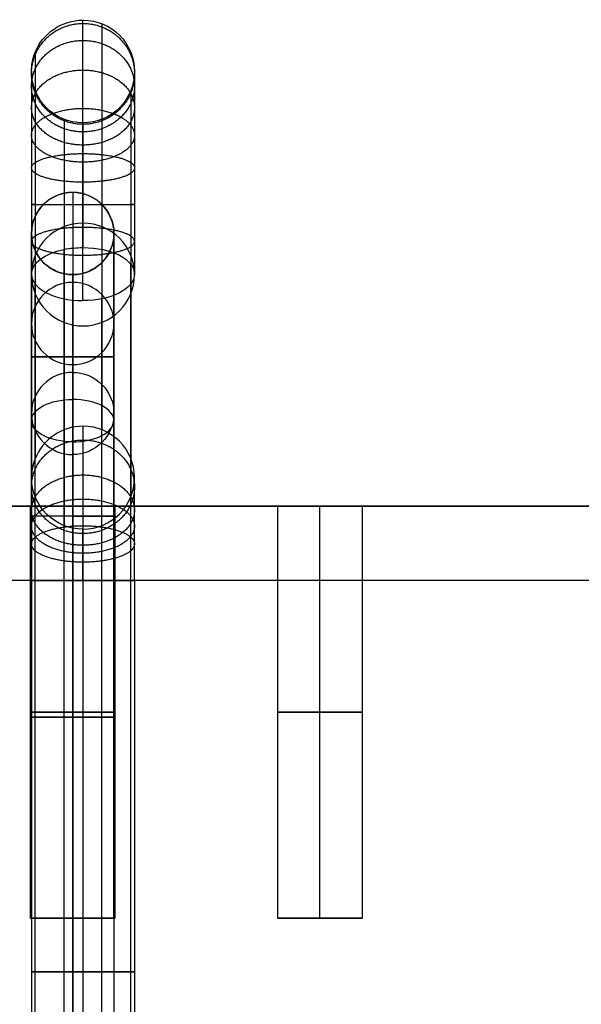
# Model space of a CAD drawing. Header units: millimetres. Extents: x -417 to 417, y -220 to 218.
# Tile 8 of 21: x -393 to -365, y 170 to 218. Entities that reach past the tile are written whole.
import ezdxf

# ---------------------------------------------------------------- set-up
doc = ezdxf.new("R2010")
doc.units = ezdxf.units.MM
doc.layers.add('Défaut', color=7, linetype='Continuous', true_color=0x000000)

msp = doc.modelspace()

# ---------------------------------------------------------------- linework, layer by layer
at = {"layer": 'Défaut'}
for p, q in [((-388.58, 217.41, 551.696), (-388.58, 197.695, 262.502)), ((-391.824, 216.009, 551.792), (-391.824, 196.294, 262.597)), ((-387.176, 214.173, 551.917), (-387.176, 194.458, 262.723)), ((-390.42, 212.772, 552.012), (-390.42, 193.057, 262.818)), ((-392, 198.492, 777.661), (-392, 207.224, 928.649)), ((-392, 198.492, 972.661), (-392, 207.224, 1123.649)), ((-388, 198.492, 777.661), (-388, 207.224, 928.649)), ((-388, 198.492, 972.661), (-388, 207.224, 1123.649)), ((-390.42, -213.484, 303.55), (-390.42, 206.456, 555.876)), ((-387.176, -214.208, 304.754), (-387.176, 205.733, 557.079)), ((-391.824, -215.156, 306.331), (-391.824, 204.785, 558.657)), ((-388.58, -215.879, 307.535), (-388.58, 204.061, 559.86)), ((-392, 198.144, 934.139), (-392, -8.075, 810.236)), ((-392, 198.144, 1129.139), (-392, -8.075, 1005.236)), ((-388, 198.144, 934.139), (-388, -8.075, 810.236)), ((-388, 198.144, 1129.139), (-388, -8.075, 1005.236)), ((-390, 197.114, 935.853), (-390, -9.105, 811.95)), ((-390, 197.114, 1130.853), (-390, -9.105, 1006.95)), ((-392.05, 194, 773), (-400, 194, 773)), ((-392.05, 194, 968), (-400, 194, 968)), ((-390, 174, 770.95), (-390, 194, 770.95)), ((-390, 174, 775.05), (-390, 194, 775.05)), ((-390, 174, 965.95), (-390, 194, 965.95)), ((-390, 174, 970.05), (-390, 194, 970.05)), ((-380.05, 194, 773), (-387.95, 194, 773)), ((-380.05, 194, 968), (-387.95, 194, 968)), ((-378, 174, 770.95), (-378, 194, 770.95)), ((-378, 174, 775.05), (-378, 194, 775.05)), ((-378, 174, 965.95), (-378, 194, 965.95)), ((-378, 174, 970.05), (-378, 194, 970.05)), ((375.95, 194, 773), (-375.95, 194, 773)), ((375.95, 194, 968), (-375.95, 194, 968)), ((-390, 174, 774.95), (-390, 193.5, 774.95)), ((-390, 174, 770.95), (-390, 193.5, 770.95)), ((-390, 174, 969.95), (-390, 193.5, 969.95)), ((-390, 174, 965.95), (-390, 193.5, 965.95)), ((-392, 190.388, 258), (-392, 152.394, 258)), ((-389.5, 190.388, 260.5), (-389.5, 152.394, 260.5)), ((-389.5, 190.388, 255.5), (-389.5, 152.394, 255.5)), ((-387, 190.388, 258), (-387, 152.394, 258)), ((-387.95, 174, 773), (-392.05, 174, 773)), ((-387.95, 174, 968), (-392.05, 174, 968)), ((-388, 174, 772.95), (-392, 174, 772.95)), ((-388, 174, 967.95), (-392, 174, 967.95)), ((-390, 174, 770.95), (-390, 174, 774.95)), ((-390, 174, 775.05), (-390, 174, 770.95)), ((-390, 174, 965.95), (-390, 174, 969.95)), ((-390, 174, 970.05), (-390, 174, 965.95)), ((-375.95, 174, 773), (-380.05, 174, 773)), ((-375.95, 174, 968), (-380.05, 174, 968)), ((-378, 174, 775.05), (-378, 174, 770.95)), ((-378, 174, 970.05), (-378, 174, 965.95))]:
    msp.add_line(p, q, dxfattribs=at)
at = {"layer": 'Défaut', "extrusion": (0, -0.068015, -0.997684)}
msp.add_circle((-389.5, -177.059, -420.273), 2.5, dxfattribs=at)
at = {"layer": 'Défaut', "extrusion": (0, -1, 0)}
msp.add_circle((-389.5, 258, -171.391), 2.5, dxfattribs=at)
at = {"layer": 'Défaut', "extrusion": (3.93742e-14, -0.068015, -0.997684)}
msp.add_arc((-389.5, -177.059, -565.206), 2.5, 201.6, 270, dxfattribs=at)
at = {"layer": 'Défaut', "extrusion": (7.33676e-14, -0.068015, -0.997684)}
msp.add_arc((-389.5, -177.059, -565.206), 2.5, 270, 0, dxfattribs=at)
at = {"layer": 'Défaut', "extrusion": (-3.21809e-13, -0.068015, -0.997684)}
msp.add_arc((-389.5, -177.059, -565.206), 2.5, 180, 201.6, dxfattribs=at)
at = {"layer": 'Défaut', "extrusion": (8.48403e-14, -0.068015, -0.997684)}
msp.add_arc((-389.5, -177.059, -565.206), 2.5, 90, 180, dxfattribs=at)
at = {"layer": 'Défaut', "extrusion": (2.76116e-14, -0.068015, -0.997684)}
msp.add_arc((-389.5, -177.059, -565.206), 2.5, 360, 90, dxfattribs=at)
at = {"layer": 'Défaut', "extrusion": (0, 0, -1)}
for centre, start, end in [((390, 207.234, -928.995), 270, 90), ((390, 207.234, -1123.995), 270, 90), ((390, 207.234, -928.995), 90, 270), ((390, 207.234, -1123.995), 90, 270)]:
    msp.add_arc(centre, 2, start, end, dxfattribs=at)
at = {"layer": 'Défaut', "extrusion": (0, 0.057738, 0.998332)}
for centre, start, end in [((390, -153.26, 939.065), 270, 90), ((390, -142.001, 1133.739), 270, 90), ((390, -153.26, 939.065), 90, 270), ((390, -142.001, 1133.739), 90, 270), ((390, -153.26, 863.445), 270, 90), ((390, -142.001, 1058.119), 270, 90), ((390, -153.26, 863.445), 90, 270), ((390, -142.001, 1058.119), 90, 270), ((390, -153.26, 787.825), 270, 90), ((390, -142.001, 982.499), 270, 90)]:
    msp.add_arc(centre, 2, start, end, dxfattribs=at)
at = {"layer": 'Défaut', "extrusion": (1, 0, 0)}
for centre, radius, start, end in [((201.234, 928.995, -390), 8, 0, 120.9987), ((201.234, 928.995, -390), 8, 356.69, 0), ((201.234, 1123.995, -390), 8, 0, 120.9987), ((201.234, 1123.995, -390), 8, 356.69, 360), ((201.234, 928.995, -392), 6, 356.69, 0), ((201.234, 928.995, -392), 6, 0, 120.9987), ((201.234, 1123.995, -392), 6, 356.69, 0), ((201.234, 1123.995, -392), 6, 0, 120.9987), ((201.234, 928.995, -388), 6, 0, 120.9987), ((201.234, 928.995, -388), 6, 356.69, 0), ((201.234, 1123.995, -388), 6, 0, 120.9987), ((201.234, 1123.995, -388), 6, 356.69, 0), ((193.5, 777.95, -390), 7, 270, 356.69), ((193.5, 972.95, -390), 7, 270, 356.69), ((193.5, 777.95, -392), 5, 270, 356.69), ((193.5, 972.95, -392), 5, 270, 356.69), ((193.5, 777.95, -388), 5, 270, 356.69), ((193.5, 972.95, -388), 5, 270, 356.69), ((193.5, 777.95, -390), 3, 270, 356.69), ((193.5, 972.95, -390), 3, 270, 356.69)]:
    msp.add_arc(centre, radius, start, end, dxfattribs=at)
at = {"layer": 'Défaut', "extrusion": (6.90211e-13, -0.857167, -0.515038)}
msp.add_arc((-389.5, 372.47, -463.264), 2.5, 248.4, 270, dxfattribs=at)
at = {"layer": 'Défaut', "extrusion": (5.02261e-13, -0.857167, -0.515038)}
msp.add_arc((-389.5, 372.47, -463.264), 2.5, 270, 0, dxfattribs=at)
at = {"layer": 'Défaut', "extrusion": (7.0538e-13, -0.857167, -0.515038)}
msp.add_arc((-389.5, 372.47, -463.264), 2.5, 180, 248.4, dxfattribs=at)
at = {"layer": 'Défaut', "extrusion": (-8.28551e-13, 0.857167, 0.515038)}
msp.add_arc((389.5, 372.47, 463.264), 2.5, 0, 90, dxfattribs=at)
at = {"layer": 'Défaut', "extrusion": (-1, 0, 0)}
for centre, radius, start, end in [((-201.234, 928.995, 390), 4, 59.0013, 180), ((-201.234, 928.995, 390), 4, 180, 183.31), ((-201.234, 1123.995, 390), 4, 59.0013, 180), ((-201.234, 1123.995, 390), 4, 180, 183.31), ((-193.5, 777.95, 390), 3, 183.31, 270), ((-193.5, 972.95, 390), 3, 183.31, 270)]:
    msp.add_arc(centre, radius, start, end, dxfattribs=at)
at = {"layer": 'Défaut', "extrusion": (3.25275e-13, -0.857167, -0.515038)}
msp.add_arc((-389.5, 372.47, -463.264), 2.5, 0, 90, dxfattribs=at)
at = {"layer": 'Défaut', "extrusion": (0, 1, 0)}
for centre, radius, start, end in [((390, 934.995, 201.234), 2, 270, 90), ((390, 1129.995, 201.234), 2, 270, 90), ((390, 934.995, 201.234), 2, 90, 270), ((390, 1129.995, 201.234), 2, 90, 270), ((390, 772.95, 193.5), 2, 270, 0), ((390, 967.95, 193.5), 2, 270, 0), ((390, 772.95, 193.5), 2, 180, 270), ((390, 772.95, 193.5), 2, 90, 180), ((390, 967.95, 193.5), 2, 180, 270), ((390, 967.95, 193.5), 2, 90, 180), ((390, 773, 184), 2.05, 180, 0), ((390, 773, 184), 2.05, 0, 180), ((390, 968, 184), 2.05, 180, 0), ((390, 968, 184), 2.05, 0, 180), ((390, 772.95, 183.75), 2, 0, 180), ((390, 772.95, 183.75), 2, 180, 0), ((390, 967.95, 183.75), 2, 0, 180), ((390, 967.95, 183.75), 2, 180, 0), ((378, 773, 184), 2.05, 180, 0), ((378, 773, 184), 2.05, 0, 180), ((378, 968, 184), 2.05, 180, 0), ((378, 968, 184), 2.05, 0, 180), ((390, 772.95, 174), 2, 0, 180), ((390, 772.95, 174), 2, 180, 0), ((390, 967.95, 174), 2, 0, 180), ((390, 967.95, 174), 2, 180, 0)]:
    msp.add_arc(centre, radius, start, end, dxfattribs=at)
at = {"layer": 'Défaut', "extrusion": (0, -0.057738, -0.998332)}
for centre in [(-390, -153.26, -787.825), (-390, -142.001, -982.499)]:
    msp.add_arc(centre, 2, 270, 90, dxfattribs=at)
at = {"layer": 'Défaut', "extrusion": (0, -0.857179, -0.515019)}
for centre in [(-390, 698.676, -650.944), (-390, 865.826, -751.373)]:
    msp.add_arc(centre, 2, 90, 270, dxfattribs=at)
at = {"layer": 'Défaut', "extrusion": (0, 0.857179, 0.515019)}
for centre in [(390, 698.676, 650.944), (390, 865.826, 751.373)]:
    msp.add_arc(centre, 2, 90, 270, dxfattribs=at)
at = {"layer": 'Défaut', "extrusion": (-4.31599e-14, 0.068015, 0.997684)}
msp.add_arc((389.5, -177.059, 275.34), 2.5, 270, 338.4, dxfattribs=at)
at = {"layer": 'Défaut', "extrusion": (-4.54203e-14, 0.068015, 0.997684)}
msp.add_arc((389.5, -177.059, 275.34), 2.5, 180, 270, dxfattribs=at)
at = {"layer": 'Défaut', "extrusion": (-4.36986e-14, 0.068015, 0.997684)}
msp.add_arc((389.5, -177.059, 275.34), 2.5, 338.4, 360, dxfattribs=at)
at = {"layer": 'Défaut', "extrusion": (4.45907e-14, -0.068015, -0.997684)}
msp.add_arc((-389.5, -177.059, -275.34), 2.5, 90, 180, dxfattribs=at)
at = {"layer": 'Défaut', "extrusion": (-4.45284e-14, 0.068015, 0.997684)}
msp.add_arc((389.5, -177.059, 275.34), 2.5, 90, 180, dxfattribs=at)
at = {"layer": 'Défaut', "extrusion": (0, -1, 0)}
for centre, radius, start, end in [((-390, 772.95, -193.5), 2, 90, 180), ((-390, 967.95, -193.5), 2, 90, 180), ((-389.5, 258, -190.388), 2.5, 90, 270), ((-389.5, 258, -190.388), 2.5, 0, 90), ((-389.5, 258, -190.388), 2.5, 270, 0)]:
    msp.add_arc(centre, radius, start, end, dxfattribs=at)
at = {"layer": 'Défaut'}
for points, knots in [([(-389.5, 203.971, 560.011), (-389.5, 204.658, 560.424), (-389.5, 206.173, 561.078), (-389.5, 208.642, 561.413), (-389.5, 211.109, 561.058), (-389.5, 213.358, 560.066), (-389.5, 215.266, 558.515), (-389.5, 216.705, 556.481), (-389.5, 217.532, 554.13), (-389.5, 217.64, 552.484), (-389.5, 217.585, 551.684)], [-14.169444, -14.169444, -14.169444, -14.169444, -12.43176, -10.627083, -8.822406, -7.084722, -5.347038, -3.542361, -1.737684, 0, 0, 0, 0]), ([(-392, 215.091, 551.854), (-392, 215.131, 552.432), (-392, 215.053, 553.621), (-392, 214.456, 555.319), (-392, 213.416, 556.788), (-392, 212.038, 557.908), (-392, 210.413, 558.624), (-392, 208.632, 558.88), (-392, 206.849, 558.638), (-392, 205.755, 558.166), (-392, 205.259, 557.868)], [0, 0, 0, 0, 1.737684, 3.542361, 5.347038, 7.084722, 8.822406, 10.627083, 12.43176, 14.169444, 14.169444, 14.169444, 14.169444]), ([(-387, 215.091, 551.854), (-387, 215.131, 552.432), (-387, 215.053, 553.621), (-387, 214.456, 555.319), (-387, 213.416, 556.788), (-387, 212.038, 557.908), (-387, 210.413, 558.624), (-387, 208.632, 558.88), (-387, 206.849, 558.638), (-387, 205.755, 558.166), (-387, 205.259, 557.868)], [0, 0, 0, 0, 1.737684, 3.542361, 5.347038, 7.084722, 8.822406, 10.627083, 12.43176, 14.169444, 14.169444, 14.169444, 14.169444]), ([(-389.5, 212.597, 552.024), (-389.5, 212.621, 552.38), (-389.5, 212.573, 553.112), (-389.5, 212.206, 554.156), (-389.5, 211.566, 555.06), (-389.5, 210.718, 555.75), (-389.5, 209.718, 556.191), (-389.5, 208.622, 556.348), (-389.5, 207.525, 556.199), (-389.5, 206.852, 555.909), (-389.5, 206.546, 555.725)], [0, 0, 0, 0, 1.737684, 3.542361, 5.347038, 7.084722, 8.822406, 10.627083, 12.43176, 14.169444, 14.169444, 14.169444, 14.169444]), ([(-389.5, 197.87, 262.49), (-389.5, 197.809, 261.587), (-389.5, 197.338, 259.737), (-389.5, 195.926, 257.778), (-389.5, 194.371, 256.59), (-389.5, 192.679, 255.754), (-389.5, 191.292, 255.499), (-389.5, 190.388, 255.5)], [-7.513632, -7.513632, -7.513632, -7.513632, -5.703901, -3.756816, -2.773958, -1.80973, 0, 0, 0, 0]), ([(-392, 190.388, 258), (-392, 190.991, 258), (-392, 191.915, 258.169), (-392, 193.043, 258.726), (-392, 194.08, 259.518), (-392, 195.021, 260.824), (-392, 195.335, 262.058), (-392, 195.376, 262.66)], [0, 0, 0, 0, 1.80973, 2.773958, 3.756816, 5.703901, 7.513632, 7.513632, 7.513632, 7.513632]), ([(-387, 190.388, 258), (-387, 190.991, 258), (-387, 191.915, 258.169), (-387, 193.043, 258.726), (-387, 194.08, 259.518), (-387, 195.021, 260.824), (-387, 195.335, 262.058), (-387, 195.376, 262.66)], [0, 0, 0, 0, 1.80973, 2.773958, 3.756816, 5.703901, 7.513632, 7.513632, 7.513632, 7.513632]), ([(-389.5, 190.388, 260.5), (-389.5, 190.689, 260.5), (-389.5, 191.151, 260.585), (-389.5, 191.715, 260.863), (-389.5, 192.234, 261.259), (-389.5, 192.704, 261.912), (-389.5, 192.861, 262.529), (-389.5, 192.882, 262.83)], [0, 0, 0, 0, 1.80973, 2.773958, 3.756816, 5.703901, 7.513632, 7.513632, 7.513632, 7.513632])]:
    msp.add_open_spline(points, degree=3, knots=knots, dxfattribs=at)
for points, weights, knots in [([(-389.5, 212.527, 553.088), (-392, 212.527, 553.088), (-392, 214.978, 553.583), (-392, 217.428, 554.078), (-389.5, 217.428, 554.078)], [1, 0.707106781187, 1, 0.707106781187, 1], [7.853982, 7.853982, 7.853982, 11.780972, 11.780972, 15.707963, 15.707963, 15.707963]), ([(-389.5, 217.428, 554.078), (-387, 217.428, 554.078), (-387, 214.978, 553.583), (-387, 212.527, 553.088), (-389.5, 212.527, 553.088)], [1, 0.707106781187, 1, 0.707106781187, 1], [0, 0, 0, 3.926991, 3.926991, 7.853982, 7.853982, 7.853982]), ([(-389.5, 212.16, 554.133), (-392, 212.16, 554.133), (-392, 214.381, 555.28), (-392, 216.602, 556.428), (-389.5, 216.602, 556.428)], [1, 0.707106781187, 1, 0.707106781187, 1], [7.853982, 7.853982, 7.853982, 11.780972, 11.780972, 15.707963, 15.707963, 15.707963]), ([(-389.5, 216.602, 556.428), (-387, 216.602, 556.428), (-387, 214.381, 555.28), (-387, 212.16, 554.133), (-389.5, 212.16, 554.133)], [1, 0.707106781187, 1, 0.707106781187, 1], [0, 0, 0, 3.926991, 3.926991, 7.853982, 7.853982, 7.853982]), ([(-389.5, 211.521, 555.036), (-392, 211.521, 555.036), (-392, 213.342, 556.749), (-392, 215.164, 558.461), (-389.5, 215.164, 558.461)], [1, 0.707106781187, 1, 0.707106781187, 1], [7.853982, 7.853982, 7.853982, 11.780972, 11.780972, 15.707963, 15.707963, 15.707963]), ([(-389.5, 215.164, 558.461), (-387, 215.164, 558.461), (-387, 213.342, 556.749), (-387, 211.521, 555.036), (-389.5, 211.521, 555.036)], [1, 0.707106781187, 1, 0.707106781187, 1], [0, 0, 0, 3.926991, 3.926991, 7.853982, 7.853982, 7.853982]), ([(-389.5, 210.693, 555.709), (-392, 210.693, 555.709), (-392, 211.998, 557.842), (-392, 213.302, 559.974), (-389.5, 213.302, 559.974)], [1, 0.707106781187, 1, 0.707106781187, 1], [7.853982, 7.853982, 7.853982, 11.780972, 11.780972, 15.707963, 15.707963, 15.707963]), ([(-389.5, 213.302, 559.974), (-387, 213.302, 559.974), (-387, 211.998, 557.842), (-387, 210.693, 555.709), (-389.5, 210.693, 555.709)], [1, 0.707106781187, 1, 0.707106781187, 1], [0, 0, 0, 3.926991, 3.926991, 7.853982, 7.853982, 7.853982]), ([(-389.5, 209.718, 556.139), (-392, 209.718, 556.139), (-392, 210.412, 558.54), (-392, 211.107, 560.942), (-389.5, 211.107, 560.942)], [1, 0.707106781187, 1, 0.707106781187, 1], [7.853982, 7.853982, 7.853982, 11.780972, 11.780972, 15.707963, 15.707963, 15.707963]), ([(-389.5, 211.107, 560.942), (-387, 211.107, 560.942), (-387, 210.412, 558.54), (-387, 209.718, 556.139), (-389.5, 209.718, 556.139)], [1, 0.707106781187, 1, 0.707106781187, 1], [0, 0, 0, 3.926991, 3.926991, 7.853982, 7.853982, 7.853982]), ([(-389.5, 208.622, 556.296), (-392, 208.622, 556.296), (-392, 208.632, 558.796), (-392, 208.642, 561.296), (-389.5, 208.642, 561.296)], [1, 0.707106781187, 1, 0.707106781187, 1], [7.853982, 7.853982, 7.853982, 11.780972, 11.780972, 15.707963, 15.707963, 15.707963]), ([(-389.5, 208.642, 561.296), (-387, 208.642, 561.296), (-387, 208.632, 558.796), (-387, 208.622, 556.296), (-389.5, 208.622, 556.296)], [1, 0.707106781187, 1, 0.707106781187, 1], [0, 0, 0, 3.926991, 3.926991, 7.853982, 7.853982, 7.853982]), ([(-389.5, 207.525, 556.148), (-392, 207.525, 556.148), (-392, 206.849, 558.554), (-392, 206.174, 560.961), (-389.5, 206.174, 560.961)], [1, 0.707106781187, 1, 0.707106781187, 1], [7.853982, 7.853982, 7.853982, 11.780972, 11.780972, 15.707963, 15.707963, 15.707963]), ([(-389.5, 206.174, 560.961), (-387, 206.174, 560.961), (-387, 206.849, 558.554), (-387, 207.525, 556.148), (-389.5, 207.525, 556.148)], [1, 0.707106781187, 1, 0.707106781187, 1], [0, 0, 0, 3.926991, 3.926991, 7.853982, 7.853982, 7.853982]), ([(-389.5, 192.66, 261.958), (-392, 192.66, 261.958), (-392, 194.932, 260.916), (-392, 197.205, 259.873), (-389.5, 197.205, 259.873)], [1, 0.707106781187, 1, 0.707106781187, 1], [7.853982, 7.853982, 7.853982, 11.780972, 11.780972, 15.707963, 15.707963, 15.707963]), ([(-389.5, 197.205, 259.873), (-387, 197.205, 259.873), (-387, 194.932, 260.916), (-387, 192.66, 261.958), (-389.5, 192.66, 261.958)], [1, 0.707106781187, 1, 0.707106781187, 1], [0, 0, 0, 3.926991, 3.926991, 7.853982, 7.853982, 7.853982]), ([(-389.5, 192.094, 261.173), (-392, 192.094, 261.173), (-392, 193.801, 259.346), (-392, 195.508, 257.519), (-389.5, 195.508, 257.519)], [1, 0.707106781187, 1, 0.707106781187, 1], [7.853982, 7.853982, 7.853982, 11.780972, 11.780972, 15.707963, 15.707963, 15.707963]), ([(-389.5, 195.508, 257.519), (-387, 195.508, 257.519), (-387, 193.801, 259.346), (-387, 192.094, 261.173), (-389.5, 192.094, 261.173)], [1, 0.707106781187, 1, 0.707106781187, 1], [0, 0, 0, 3.926991, 3.926991, 7.853982, 7.853982, 7.853982]), ([(-389.5, 191.704, 260.875), (-392, 191.704, 260.875), (-392, 193.021, 258.75), (-392, 194.338, 256.625), (-389.5, 194.338, 256.625)], [1, 0.707106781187, 1, 0.707106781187, 1], [7.853982, 7.853982, 7.853982, 11.780972, 11.780972, 15.707963, 15.707963, 15.707963]), ([(-389.5, 194.338, 256.625), (-387, 194.338, 256.625), (-387, 193.021, 258.75), (-387, 191.704, 260.875), (-389.5, 191.704, 260.875)], [1, 0.707106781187, 1, 0.707106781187, 1], [0, 0, 0, 3.926991, 3.926991, 7.853982, 7.853982, 7.853982]), ([(-392.05, 194, 773), (-392.05, 194, 770.95), (-390, 194, 770.95), (-387.95, 194, 770.95), (-387.95, 194, 773)], [1, 0.707106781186, 1, 0.707106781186, 1], [-8.2, -8.2, -8.2, -4.1, -4.1, 0, 0, 0]), ([(-387.95, 194, 773), (-387.95, 194, 775.05), (-390, 194, 775.05), (-392.05, 194, 775.05), (-392.05, 194, 773)], [1, 0.707106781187, 1, 0.707106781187, 1], [-8.2, -8.2, -8.2, -4.1, -4.1, 0, 0, 0]), ([(-392.05, 194, 968), (-392.05, 194, 965.95), (-390, 194, 965.95), (-387.95, 194, 965.95), (-387.95, 194, 968)], [1, 0.707106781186, 1, 0.707106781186, 1], [-8.2, -8.2, -8.2, -4.1, -4.1, 0, 0, 0]), ([(-387.95, 194, 968), (-387.95, 194, 970.05), (-390, 194, 970.05), (-392.05, 194, 970.05), (-392.05, 194, 968)], [1, 0.707106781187, 1, 0.707106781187, 1], [-8.2, -8.2, -8.2, -4.1, -4.1, 0, 0, 0]), ([(-380.05, 194, 773), (-380.05, 194, 770.95), (-378, 194, 770.95), (-375.95, 194, 770.95), (-375.95, 194, 773)], [1, 0.707106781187, 1, 0.707106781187, 1], [-8.2, -8.2, -8.2, -4.1, -4.1, 0, 0, 0]), ([(-375.95, 194, 773), (-375.95, 194, 775.05), (-378, 194, 775.05), (-380.05, 194, 775.05), (-380.05, 194, 773)], [1, 0.707106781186, 1, 0.707106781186, 1], [-8.2, -8.2, -8.2, -4.1, -4.1, 0, 0, 0]), ([(-380.05, 194, 968), (-380.05, 194, 965.95), (-378, 194, 965.95), (-375.95, 194, 965.95), (-375.95, 194, 968)], [1, 0.707106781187, 1, 0.707106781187, 1], [-8.2, -8.2, -8.2, -4.1, -4.1, 0, 0, 0]), ([(-375.95, 194, 968), (-375.95, 194, 970.05), (-378, 194, 970.05), (-380.05, 194, 970.05), (-380.05, 194, 968)], [1, 0.707106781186, 1, 0.707106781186, 1], [-8.2, -8.2, -8.2, -4.1, -4.1, 0, 0, 0]), ([(-389.5, 191.273, 260.662), (-392, 191.273, 260.662), (-392, 192.158, 258.324), (-392, 193.043, 255.986), (-389.5, 193.043, 255.986)], [1, 0.707106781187, 1, 0.707106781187, 1], [7.853982, 7.853982, 7.853982, 11.780972, 11.780972, 15.707963, 15.707963, 15.707963]), ([(-389.5, 193.043, 255.986), (-387, 193.043, 255.986), (-387, 192.158, 258.324), (-387, 191.273, 260.662), (-389.5, 191.273, 260.662)], [1, 0.707106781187, 1, 0.707106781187, 1], [0, 0, 0, 3.926991, 3.926991, 7.853982, 7.853982, 7.853982]), ([(-387.95, 174, 773), (-387.95, 174, 770.95), (-390, 174, 770.95), (-392.05, 174, 770.95), (-392.05, 174, 773)], [1, 0.707106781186, 1, 0.707106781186, 1], [-8.2, -8.2, -8.2, -4.1, -4.1, 0, 0, 0]), ([(-392.05, 174, 773), (-392.05, 174, 775.05), (-390, 174, 775.05), (-387.95, 174, 775.05), (-387.95, 174, 773)], [1, 0.707106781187, 1, 0.707106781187, 1], [-8.2, -8.2, -8.2, -4.1, -4.1, 0, 0, 0]), ([(-387.95, 174, 968), (-387.95, 174, 965.95), (-390, 174, 965.95), (-392.05, 174, 965.95), (-392.05, 174, 968)], [1, 0.707106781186, 1, 0.707106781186, 1], [-8.2, -8.2, -8.2, -4.1, -4.1, 0, 0, 0]), ([(-392.05, 174, 968), (-392.05, 174, 970.05), (-390, 174, 970.05), (-387.95, 174, 970.05), (-387.95, 174, 968)], [1, 0.707106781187, 1, 0.707106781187, 1], [-8.2, -8.2, -8.2, -4.1, -4.1, 0, 0, 0]), ([(-375.95, 174, 773), (-375.95, 174, 770.95), (-378, 174, 770.95), (-380.05, 174, 770.95), (-380.05, 174, 773)], [1, 0.707106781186, 1, 0.707106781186, 1], [-8.2, -8.2, -8.2, -4.1, -4.1, 0, 0, 0]), ([(-380.05, 174, 773), (-380.05, 174, 775.05), (-378, 174, 775.05), (-375.95, 174, 775.05), (-375.95, 174, 773)], [1, 0.707106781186, 1, 0.707106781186, 1], [-8.2, -8.2, -8.2, -4.1, -4.1, 0, 0, 0]), ([(-375.95, 174, 968), (-375.95, 174, 965.95), (-378, 174, 965.95), (-380.05, 174, 965.95), (-380.05, 174, 968)], [1, 0.707106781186, 1, 0.707106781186, 1], [-8.2, -8.2, -8.2, -4.1, -4.1, 0, 0, 0]), ([(-380.05, 174, 968), (-380.05, 174, 970.05), (-378, 174, 970.05), (-375.95, 174, 970.05), (-375.95, 174, 968)], [1, 0.707106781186, 1, 0.707106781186, 1], [-8.2, -8.2, -8.2, -4.1, -4.1, 0, 0, 0])]:
    msp.add_rational_spline(points, weights, degree=2, knots=knots, dxfattribs=at)
for points in [[(-390, 209.221, 928.534), (-390, 204.855, 853.04), (-390, 200.488, 777.546)], [(-390, 209.221, 1123.534), (-390, 204.855, 1048.04), (-390, 200.488, 972.546)], [(-390, 196.495, 777.777), (-390, 200.861, 853.271), (-390, 205.227, 928.764)], [(-390, 196.495, 972.777), (-390, 200.861, 1048.271), (-390, 205.227, 1123.764)], [(-390, 199.174, 932.424), (-390, 96.064, 870.473), (-390, -7.045, 808.522)], [(-390, 199.174, 1127.424), (-390, 96.064, 1065.473), (-390, -7.045, 1003.522)], [(-390, -9.105, 811.95), (-390, 94.004, 873.902), (-390, 197.114, 935.853)], [(-390, -9.105, 1006.95), (-390, 94.004, 1068.902), (-390, 197.114, 1130.853)], [(400, 194, 765), (0, 194, 765), (-400, 194, 765)], [(-400, 194, 781), (0, 194, 781), (400, 194, 781)], [(400, 194, 960), (0, 194, 960), (-400, 194, 960)], [(-400, 194, 976), (0, 194, 976), (400, 194, 976)], [(-392.05, 174, 773), (-392.05, 184, 773), (-392.05, 194, 773)], [(-392.05, 174, 968), (-392.05, 184, 968), (-392.05, 194, 968)], [(-387.95, 194, 773), (-387.95, 184, 773), (-387.95, 174, 773)], [(-387.95, 194, 968), (-387.95, 184, 968), (-387.95, 174, 968)], [(-380.05, 174, 773), (-380.05, 184, 773), (-380.05, 194, 773)], [(-380.05, 174, 968), (-380.05, 184, 968), (-380.05, 194, 968)], [(-375.95, 194, 773), (-375.95, 184, 773), (-375.95, 174, 773)], [(-375.95, 194, 968), (-375.95, 184, 968), (-375.95, 174, 968)], [(-392, 193.5, 772.95), (-392, 183.75, 772.95), (-392, 174, 772.95)], [(-392, 193.5, 967.95), (-392, 183.75, 967.95), (-392, 174, 967.95)], [(-388, 174, 772.95), (-388, 183.75, 772.95), (-388, 193.5, 772.95)], [(-388, 174, 967.95), (-388, 183.75, 967.95), (-388, 193.5, 967.95)], [(-400, 190.394, 266), (0, 190.394, 266), (400, 190.394, 266)], [(-400, 190.394, 250), (0, 190.394, 250), (400, 190.394, 250)], [(-400, 190.394, 258), (0, 190.394, 258), (400, 190.394, 258)]]:
    msp.add_open_spline(points, degree=2, dxfattribs=at)

doc.saveas('drawing.dxf')
